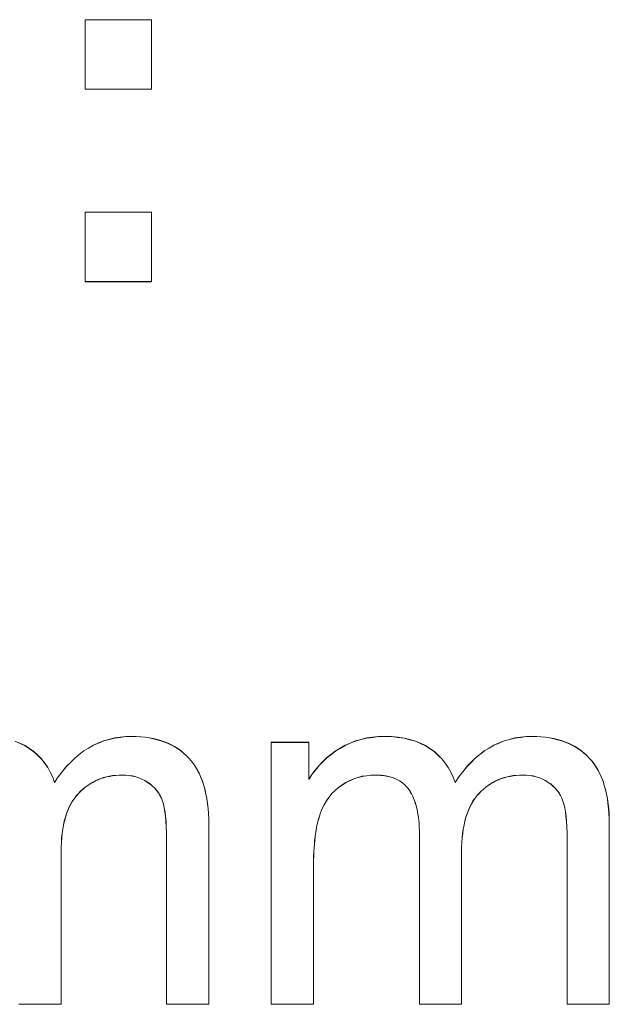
# Model space of a CAD drawing. Extents: x 229 to 926, y 37 to 878.
# Tile 71 of 163: x 337.56 to 341.64, y 809.53 to 816.34. Entities that reach past the tile are written whole.
import ezdxf
from ezdxf.lldxf.tags import DXFTag

# ---------------------------------------------------------------- set-up
doc = ezdxf.new("R2010")
doc.units = 0
doc.layers.get('0').update_dxf_attribs({"linetype": 'fein_strichliert', "lineweight": 13})
doc.layers.add('Beschriftung', color=7, linetype='Continuous', lineweight=25)
doc.layers.add('Beschriftung-A03CPAFWA9', color=7, linetype='Continuous', lineweight=25)
tags = doc.linetypes.add('fein_strichliert', pattern=[4, 1, -2, 1]).pattern_tags.tags
tags[8:9] = [DXFTag(74, 4), DXFTag(75, 0), DXFTag(340, '0'), DXFTag(46, 0.0), DXFTag(50, 0.0), DXFTag(44, 0.0), DXFTag(45, 0.0)]
tags[6:7] = [DXFTag(74, 4), DXFTag(75, 0), DXFTag(340, '0'), DXFTag(46, 0.0), DXFTag(50, 0.0), DXFTag(44, 0.0), DXFTag(45, 0.0)]
tags[4:5] = [DXFTag(74, 4), DXFTag(75, 0), DXFTag(340, '0'), DXFTag(46, 0.0), DXFTag(50, 0.0), DXFTag(44, 0.0), DXFTag(45, 0.0)]

# ---------------------------------------------------------------- blocks, each defined once
blk = doc.blocks.new('Referenz-A03CPAFUA9', base_point=(255.7277, 66.0323))
at = {"layer": 'Beschriftung', "color": 0, "lineweight": -2}
for p, q in [((338.0129, 815.8591), (338.0129, 816.3394)), ((338.0129, 816.3394), (338.4702, 816.3394)), ((338.4702, 816.3394), (338.4702, 815.8591)), ((338.4702, 815.8591), (338.0129, 815.8591)), ((338.0129, 814.5272), (338.0129, 815.0073)), ((338.0129, 815.0073), (338.4702, 815.0073)), ((338.4702, 815.0073), (338.4702, 814.5272)), ((338.4702, 814.5272), (338.0129, 814.5272)), ((338.2143, 811.3694), (338.2535, 811.3743)), ((338.2535, 811.3743), (338.2927, 811.3793)), ((338.2927, 811.3793), (338.3337, 811.3793)), ((338.3337, 811.3793), (338.3658, 811.3793)), ((338.3658, 811.3793), (338.3962, 811.377)), ((338.3962, 811.377), (338.4264, 811.3747)), ((338.4264, 811.3747), (338.4549, 811.37)), ((339.9593, 811.3692), (340.0001, 811.3742)), ((340.0001, 811.3742), (340.0407, 811.3793)), ((340.0407, 811.3793), (340.0838, 811.3793)), ((340.0838, 811.3793), (340.1318, 811.3793)), ((340.1318, 811.3793), (340.1754, 811.3741)), ((340.1754, 811.3741), (340.219, 811.3688)), ((340.9855, 811.3694), (341.0247, 811.3743)), ((341.0247, 811.3743), (341.0638, 811.3793)), ((341.0638, 811.3793), (341.1049, 811.3793)), ((341.1049, 811.3793), (341.137, 811.3793)), ((341.137, 811.3793), (341.1673, 811.377)), ((341.1673, 811.377), (341.1976, 811.3747)), ((341.1976, 811.3747), (341.226, 811.37)), ((337.5264, 811.3479), (337.5614, 811.3322)), ((337.5614, 811.3322), (337.5964, 811.3165)), ((337.5964, 811.3165), (337.6271, 811.2956)), ((338.0361, 811.2998), (338.0694, 811.3197)), ((338.0694, 811.3197), (338.1047, 811.3346)), ((338.1047, 811.3346), (338.14, 811.3495)), ((338.14, 811.3495), (338.1772, 811.3594)), ((338.1772, 811.3594), (338.2143, 811.3694)), ((338.4549, 811.37), (338.4833, 811.3653)), ((338.4833, 811.3653), (338.5098, 811.3583)), ((338.5098, 811.3583), (338.5364, 811.3513)), ((338.5364, 811.3513), (338.5611, 811.342)), ((338.5611, 811.342), (338.5858, 811.3327)), ((338.5858, 811.3327), (338.6087, 811.321)), ((338.6087, 811.321), (338.6315, 811.3094)), ((338.6315, 811.3094), (338.6525, 811.2954)), ((339.2993, 809.5272), (339.2993, 811.3393)), ((339.2993, 811.3393), (339.5605, 811.3393)), ((339.5605, 811.3393), (339.5605, 811.0835)), ((339.7767, 811.2981), (339.8104, 811.3184)), ((339.8104, 811.3184), (339.8464, 811.3337)), ((339.8464, 811.3337), (339.8825, 811.3489)), ((339.8825, 811.3489), (339.9209, 811.359)), ((339.9209, 811.359), (339.9593, 811.3692)), ((340.219, 811.3688), (340.2583, 811.3583)), ((340.2583, 811.3583), (340.2976, 811.3479)), ((340.2976, 811.3479), (340.3326, 811.3322)), ((340.3326, 811.3322), (340.3676, 811.3165)), ((340.3676, 811.3165), (340.3982, 811.2956)), ((340.8072, 811.2998), (340.8405, 811.3197)), ((340.8405, 811.3197), (340.8758, 811.3346)), ((340.8758, 811.3346), (340.9111, 811.3495)), ((340.9111, 811.3495), (340.9484, 811.3594)), ((340.9484, 811.3594), (340.9855, 811.3694)), ((341.226, 811.37), (341.2544, 811.3653)), ((341.2544, 811.3653), (341.281, 811.3583)), ((341.281, 811.3583), (341.3075, 811.3513)), ((341.3075, 811.3513), (341.3322, 811.342)), ((341.3322, 811.342), (341.3569, 811.3327)), ((341.3569, 811.3327), (341.3798, 811.321)), ((341.3798, 811.321), (341.4027, 811.3094)), ((341.4027, 811.3094), (341.4236, 811.2954)), ((337.6271, 811.2956), (337.6578, 811.2746)), ((337.6578, 811.2746), (337.6839, 811.2495)), ((337.6839, 811.2495), (337.7101, 811.2244)), ((337.9399, 811.2303), (337.9713, 811.2551)), ((337.9713, 811.2551), (338.0027, 811.28)), ((338.0027, 811.28), (338.0361, 811.2998)), ((338.6525, 811.2954), (338.6735, 811.2814)), ((338.6735, 811.2814), (338.6926, 811.265)), ((338.6926, 811.265), (338.7118, 811.2488)), ((338.7118, 811.2488), (338.7291, 811.2301)), ((339.6823, 811.2307), (339.7126, 811.2542)), ((339.7126, 811.2542), (339.743, 811.2778)), ((339.743, 811.2778), (339.7767, 811.2981)), ((340.3982, 811.2956), (340.429, 811.2746)), ((340.429, 811.2746), (340.455, 811.2495)), ((340.455, 811.2495), (340.4813, 811.2244)), ((340.711, 811.2303), (340.7424, 811.2551)), ((340.7424, 811.2551), (340.7738, 811.28)), ((340.7738, 811.28), (340.8072, 811.2998)), ((341.4236, 811.2954), (341.4447, 811.2814)), ((341.4447, 811.2814), (341.4638, 811.265)), ((341.4638, 811.265), (341.4829, 811.2488)), ((341.4829, 811.2488), (341.5002, 811.2301)), ((337.7101, 811.2244), (337.7317, 811.1952)), ((337.7317, 811.1952), (337.7533, 811.1659)), ((337.8534, 811.136), (337.8809, 811.1707)), ((337.8809, 811.1707), (337.9104, 811.2005)), ((337.9104, 811.2005), (337.9399, 811.2303)), ((338.7291, 811.2301), (338.7463, 811.2115)), ((338.7463, 811.2115), (338.7615, 811.1903)), ((338.7615, 811.1903), (338.7765, 811.169)), ((338.7765, 811.169), (338.7895, 811.1454)), ((339.6046, 811.1469), (339.6282, 811.177)), ((339.6282, 811.177), (339.6552, 811.2039)), ((339.6552, 811.2039), (339.6823, 811.2307)), ((340.4813, 811.2244), (340.5028, 811.1952)), ((340.5028, 811.1952), (340.5245, 811.1659)), ((340.6245, 811.136), (340.652, 811.1707)), ((340.652, 811.1707), (340.6815, 811.2005)), ((340.6815, 811.2005), (340.711, 811.2303)), ((341.5002, 811.2301), (341.5175, 811.2115)), ((341.5175, 811.2115), (341.5326, 811.1903)), ((341.5326, 811.1903), (341.5477, 811.169)), ((341.5477, 811.169), (341.5607, 811.1454)), ((337.7533, 811.1659), (337.7704, 811.1325)), ((337.7704, 811.1325), (337.7876, 811.099)), ((337.7876, 811.099), (337.8002, 811.0614)), ((337.8002, 811.0614), (337.8257, 811.1011)), ((337.8257, 811.1011), (337.8534, 811.136)), ((338.1601, 811.1007), (338.1402, 811.0947)), ((338.181, 811.1046), (338.1601, 811.1007)), ((338.2017, 811.1086), (338.181, 811.1046)), ((338.2236, 811.1105), (338.2017, 811.1086)), ((338.2453, 811.1126), (338.2236, 811.1105)), ((338.2681, 811.1126), (338.2453, 811.1126)), ((338.2932, 811.1126), (338.2681, 811.1126)), ((338.3168, 811.1095), (338.2932, 811.1126)), ((338.3404, 811.1064), (338.3168, 811.1095)), ((338.3623, 811.1001), (338.3404, 811.1064)), ((338.3843, 811.094), (338.3623, 811.1001)), ((338.7895, 811.1454), (338.8025, 811.1217)), ((338.8025, 811.1217), (338.8133, 811.0955)), ((339.5605, 811.0835), (339.5809, 811.1169)), ((339.5809, 811.1169), (339.6046, 811.1469)), ((339.9287, 811.104), (339.9001, 811.0955)), ((339.9584, 811.1083), (339.9287, 811.104)), ((339.988, 811.1126), (339.9584, 811.1083)), ((340.0189, 811.1126), (339.988, 811.1126)), ((340.0393, 811.1126), (340.0189, 811.1126)), ((340.0582, 811.111), (340.0393, 811.1126)), ((340.0772, 811.1094), (340.0582, 811.111)), ((340.0945, 811.1062), (340.0772, 811.1094)), ((340.1121, 811.103), (340.0945, 811.1062)), ((340.1281, 811.0982), (340.1121, 811.103)), ((340.5245, 811.1659), (340.5416, 811.1325)), ((340.5416, 811.1325), (340.5587, 811.099)), ((340.5587, 811.099), (340.5713, 811.0614)), ((340.5713, 811.0614), (340.5969, 811.1011)), ((340.5969, 811.1011), (340.6245, 811.136)), ((340.9313, 811.1007), (340.9114, 811.0947)), ((340.9521, 811.1046), (340.9313, 811.1007)), ((340.9729, 811.1086), (340.9521, 811.1046)), ((340.9947, 811.1105), (340.9729, 811.1086)), ((341.0165, 811.1126), (340.9947, 811.1105)), ((341.0392, 811.1126), (341.0165, 811.1126)), ((341.0645, 811.1126), (341.0392, 811.1126)), ((341.088, 811.1095), (341.0645, 811.1126)), ((341.1115, 811.1064), (341.088, 811.1095)), ((341.1334, 811.1001), (341.1115, 811.1064)), ((341.1554, 811.094), (341.1334, 811.1001)), ((341.5607, 811.1454), (341.5736, 811.1217)), ((341.5736, 811.1217), (341.5845, 811.0955)), ((338.0298, 811.041), (338.0129, 811.0291)), ((338.0468, 811.053), (338.0298, 811.041)), ((338.0647, 811.0629), (338.0468, 811.053)), ((338.0826, 811.0728), (338.0647, 811.0629)), ((338.1015, 811.0808), (338.0826, 811.0728)), ((338.1203, 811.0887), (338.1015, 811.0808)), ((338.1402, 811.0947), (338.1203, 811.0887)), ((338.4046, 811.0847), (338.3843, 811.094)), ((338.4249, 811.0755), (338.4046, 811.0847)), ((338.4436, 811.0631), (338.4249, 811.0755)), ((338.4622, 811.0508), (338.4436, 811.0631)), ((338.478, 811.0363), (338.4622, 811.0508)), ((338.4938, 811.0221), (338.478, 811.0363)), ((338.8133, 811.0955), (338.8241, 811.0693)), ((338.8241, 811.0693), (338.8328, 811.0406)), ((338.8328, 811.0406), (338.8414, 811.0119)), ((339.7906, 811.0443), (339.7643, 811.0273)), ((339.8168, 811.0614), (339.7906, 811.0443)), ((339.8442, 811.0742), (339.8168, 811.0614)), ((339.8715, 811.087), (339.8442, 811.0742)), ((339.9001, 811.0955), (339.8715, 811.087)), ((340.1442, 811.0934), (340.1281, 811.0982)), ((340.1588, 811.087), (340.1442, 811.0934)), ((340.1734, 811.0806), (340.1588, 811.087)), ((340.1866, 811.0726), (340.1734, 811.0806)), ((340.1998, 811.0646), (340.1866, 811.0726)), ((340.2116, 811.055), (340.1998, 811.0646)), ((340.2234, 811.0454), (340.2116, 811.055)), ((340.2337, 811.0342), (340.2234, 811.0454)), ((340.2441, 811.023), (340.2337, 811.0342)), ((340.801, 811.041), (340.7841, 811.0291)), ((340.8179, 811.053), (340.801, 811.041)), ((340.8358, 811.0629), (340.8179, 811.053)), ((340.8538, 811.0728), (340.8358, 811.0629)), ((340.8727, 811.0808), (340.8538, 811.0728)), ((340.8916, 811.0888), (340.8727, 811.0808)), ((340.9114, 811.0947), (340.8916, 811.0888)), ((341.1757, 811.0847), (341.1554, 811.094)), ((341.196, 811.0755), (341.1757, 811.0847)), ((341.2147, 811.0631), (341.196, 811.0755)), ((341.2334, 811.0508), (341.2147, 811.0631)), ((341.2492, 811.0363), (341.2334, 811.0508)), ((341.265, 811.0221), (341.2492, 811.0363)), ((341.5845, 811.0955), (341.5953, 811.0693)), ((341.5953, 811.0693), (341.6039, 811.0406)), ((341.6039, 811.0406), (341.6126, 811.0119)), ((337.9508, 810.9696), (337.9377, 810.9514)), ((337.9658, 810.9856), (337.9508, 810.9696)), ((337.9808, 811.0014), (337.9658, 810.9856)), ((337.9969, 811.0153), (337.9808, 811.0014)), ((338.0129, 811.0291), (337.9969, 811.0153)), ((338.5067, 811.0058), (338.4938, 811.0221)), ((338.5196, 810.9895), (338.5067, 811.0058)), ((338.5297, 810.9712), (338.5196, 810.9895)), ((338.5396, 810.953), (338.5297, 810.9712)), ((338.8414, 811.0119), (338.8479, 810.9806)), ((338.8479, 810.9806), (338.8544, 810.9493)), ((339.7191, 810.9853), (339.7001, 810.9604)), ((339.7418, 811.0063), (339.7191, 810.9853)), ((339.7643, 811.0273), (339.7418, 811.0063)), ((340.2531, 811.0103), (340.2441, 811.023)), ((340.262, 810.9975), (340.2531, 811.0103)), ((340.2698, 810.9831), (340.262, 810.9975)), ((340.2777, 810.9687), (340.2698, 810.9831)), ((340.2844, 810.9527), (340.2777, 810.9687)), ((340.7219, 810.9696), (340.7088, 810.9514)), ((340.7369, 810.9856), (340.7219, 810.9696)), ((340.7521, 811.0014), (340.7369, 810.9856)), ((340.7681, 811.0153), (340.7521, 811.0014)), ((340.7841, 811.0291), (340.7681, 811.0153)), ((341.2778, 811.0058), (341.265, 811.0221)), ((341.2907, 810.9895), (341.2778, 811.0058)), ((341.3008, 810.9712), (341.2907, 810.9895)), ((341.3107, 810.953), (341.3008, 810.9712)), ((341.6126, 811.0119), (341.619, 810.9806)), ((341.619, 810.9806), (341.6255, 810.9493)), ((337.9133, 810.9124), (337.902, 810.8919)), ((337.9245, 810.9331), (337.9133, 810.9124)), ((337.9377, 810.9514), (337.9245, 810.9331)), ((338.5467, 810.9327), (338.5396, 810.953)), ((338.5538, 810.9124), (338.5467, 810.9327)), ((338.5591, 810.8857), (338.5538, 810.9124)), ((338.8544, 810.9493), (338.8587, 810.9156)), ((338.8587, 810.9156), (338.863, 810.8818)), ((339.6657, 810.9066), (339.6503, 810.8777)), ((339.6812, 810.9355), (339.6657, 810.9066)), ((339.7001, 810.9604), (339.6812, 810.9355)), ((340.2911, 810.9367), (340.2844, 810.9527)), ((340.2967, 810.9191), (340.2911, 810.9367)), ((340.3022, 810.9015), (340.2967, 810.9191)), ((340.3067, 810.8824), (340.3022, 810.9015)), ((340.6844, 810.9124), (340.6731, 810.8919)), ((340.6957, 810.9331), (340.6844, 810.9124)), ((340.7088, 810.9514), (340.6957, 810.9331)), ((341.3178, 810.9327), (341.3107, 810.953)), ((341.325, 810.9124), (341.3178, 810.9327)), ((341.3303, 810.8857), (341.325, 810.9124)), ((341.6255, 810.9493), (341.6298, 810.9156)), ((341.6298, 810.9156), (341.6341, 810.8818)), ((337.8832, 810.8459), (337.8757, 810.8203)), ((337.8926, 810.8689), (337.8832, 810.8459)), ((337.902, 810.8919), (337.8926, 810.8689)), ((338.5644, 810.8591), (338.5591, 810.8857)), ((338.568, 810.826), (338.5644, 810.8591)), ((338.863, 810.8818), (338.8652, 810.8455)), ((338.8652, 810.8455), (338.8673, 810.8092)), ((339.6327, 810.8285), (339.6275, 810.8103)), ((339.6385, 810.8449), (339.6327, 810.8285)), ((339.6503, 810.8777), (339.6385, 810.8449)), ((340.3112, 810.8633), (340.3067, 810.8824)), ((340.3145, 810.8425), (340.3112, 810.8633)), ((340.3179, 810.8217), (340.3145, 810.8425)), ((340.6544, 810.8459), (340.6468, 810.8203)), ((340.6637, 810.8689), (340.6544, 810.8459)), ((340.6731, 810.8919), (340.6637, 810.8689)), ((341.3356, 810.8591), (341.3303, 810.8857)), ((341.3391, 810.826), (341.3356, 810.8591)), ((341.6341, 810.8818), (341.6364, 810.8455)), ((341.6364, 810.8455), (341.6384, 810.8092)), ((337.8625, 810.7672), (337.8569, 810.7393)), ((337.8681, 810.795), (337.8625, 810.7672)), ((337.8757, 810.8203), (337.8681, 810.795)), ((338.5716, 810.7928), (338.568, 810.826)), ((338.5734, 810.7532), (338.5716, 810.7928)), ((338.8673, 810.8092), (338.8673, 810.7704)), ((338.8673, 810.7704), (338.8673, 809.5272)), ((339.6179, 810.7721), (339.6135, 810.752)), ((339.6224, 810.7921), (339.6179, 810.7721)), ((339.6275, 810.8103), (339.6224, 810.7921)), ((340.3201, 810.7993), (340.3179, 810.8217)), ((340.3223, 810.7769), (340.3201, 810.7993)), ((340.3235, 810.753), (340.3223, 810.7769)), ((340.6337, 810.7672), (340.6281, 810.7393)), ((340.6394, 810.795), (340.6337, 810.7672)), ((340.6468, 810.8203), (340.6394, 810.795)), ((341.3427, 810.7928), (341.3391, 810.826)), ((341.3445, 810.7532), (341.3427, 810.7928)), ((341.6384, 810.8092), (341.6384, 810.7704)), ((341.6384, 810.7704), (341.6384, 809.5272)), ((337.8531, 810.7093), (337.8494, 810.679)), ((337.8569, 810.7393), (337.8531, 810.7093)), ((338.5751, 810.7136), (338.5734, 810.7532)), ((338.5751, 810.6676), (338.5751, 810.7136)), ((339.6061, 810.7083), (339.6032, 810.6847)), ((339.6099, 810.7302), (339.6061, 810.7083)), ((339.6135, 810.752), (339.6099, 810.7302)), ((340.3246, 810.729), (340.3235, 810.753)), ((340.3246, 810.7034), (340.3246, 810.729)), ((340.3246, 809.5272), (340.3246, 810.7034)), ((340.6243, 810.7093), (340.6205, 810.679)), ((340.6281, 810.7393), (340.6243, 810.7093)), ((341.3463, 810.7136), (341.3445, 810.7532)), ((341.3463, 810.6676), (341.3463, 810.7136)), ((337.8475, 810.6465), (337.8456, 810.6139)), ((337.8494, 810.679), (337.8475, 810.6465)), ((338.5751, 809.5272), (338.5751, 810.6676)), ((339.598, 810.6355), (339.5958, 810.6101)), ((339.6003, 810.661), (339.598, 810.6355)), ((339.6032, 810.6847), (339.6003, 810.661)), ((340.6187, 810.6465), (340.6168, 810.6139)), ((340.6205, 810.679), (340.6187, 810.6465)), ((341.3463, 809.5272), (341.3463, 810.6676)), ((337.8456, 810.6139), (337.8456, 810.5789)), ((337.8456, 810.5789), (337.8456, 809.5272)), ((339.5929, 810.5555), (339.5922, 810.5265)), ((339.5944, 810.5828), (339.5929, 810.5555)), ((339.5958, 810.6101), (339.5944, 810.5828)), ((340.6168, 810.6139), (340.6168, 810.5789)), ((340.6168, 810.5789), (340.6168, 809.5272)), ((339.5922, 810.5265), (339.5914, 810.4973)), ((339.5914, 810.4973), (339.5914, 810.4664)), ((339.5914, 810.4664), (339.5915, 809.5272)), ((337.8456, 809.5272), (337.5534, 809.5272)), ((338.8673, 809.5272), (338.5751, 809.5272)), ((339.5915, 809.5272), (339.2993, 809.5272)), ((340.6168, 809.5272), (340.3246, 809.5272)), ((341.6384, 809.5272), (341.3463, 809.5272))]:
    blk.add_line(p, q, dxfattribs=at)
blk = doc.blocks.new('Referenz-A03CPAG8A9', base_point=(281.5986, 66.0323))
at = {"layer": 'Beschriftung-A03CPAFWA9', "color": 0, "lineweight": -2}
for p, q in [((338.0134, 815.8582), (338.0134, 816.3384)), ((338.0134, 816.3384), (338.4707, 816.3384)), ((338.4707, 816.3384), (338.4707, 815.8582)), ((338.4707, 815.8582), (338.0134, 815.8582)), ((338.0134, 814.5263), (338.0134, 815.0064)), ((338.0134, 815.0064), (338.4707, 815.0064)), ((338.4707, 815.0064), (338.4707, 814.5263)), ((338.4707, 814.5263), (338.0134, 814.5263)), ((338.2149, 811.3684), (338.254, 811.3734)), ((338.254, 811.3734), (338.2932, 811.3784)), ((338.2932, 811.3784), (338.3342, 811.3784)), ((338.3342, 811.3784), (338.3663, 811.3784)), ((338.3663, 811.3784), (338.3967, 811.3761)), ((338.3967, 811.3761), (338.4269, 811.3738)), ((338.4269, 811.3738), (338.4554, 811.3691)), ((339.9598, 811.3683), (340.0006, 811.3733)), ((340.0006, 811.3733), (340.0412, 811.3784)), ((340.0412, 811.3784), (340.0843, 811.3784)), ((340.0843, 811.3784), (340.1323, 811.3784)), ((340.1323, 811.3784), (340.1758, 811.3731)), ((340.1758, 811.3731), (340.2195, 811.3679)), ((340.986, 811.3684), (341.0251, 811.3734)), ((341.0251, 811.3734), (341.0643, 811.3784)), ((341.0643, 811.3784), (341.1053, 811.3784)), ((341.1053, 811.3784), (341.1375, 811.3784)), ((341.1375, 811.3784), (341.1678, 811.3761)), ((341.1678, 811.3761), (341.1981, 811.3738)), ((341.1981, 811.3738), (341.2265, 811.3691)), ((337.5269, 811.347), (337.562, 811.3313)), ((337.562, 811.3313), (337.5969, 811.3156)), ((337.5969, 811.3156), (337.6276, 811.2947)), ((338.0366, 811.2989), (338.0699, 811.3188)), ((338.0699, 811.3188), (338.1052, 811.3337)), ((338.1052, 811.3337), (338.1405, 811.3486)), ((338.1405, 811.3486), (338.1777, 811.3585)), ((338.1777, 811.3585), (338.2149, 811.3684)), ((338.4554, 811.3691), (338.4838, 811.3644)), ((338.4838, 811.3644), (338.5103, 811.3574)), ((338.5103, 811.3574), (338.5369, 811.3504)), ((338.5369, 811.3504), (338.5616, 811.3411)), ((338.5616, 811.3411), (338.5863, 811.3318)), ((338.5863, 811.3318), (338.6092, 811.3201)), ((338.6092, 811.3201), (338.632, 811.3085)), ((338.632, 811.3085), (338.653, 811.2945)), ((339.2997, 809.5263), (339.2997, 811.3384)), ((339.2997, 811.3384), (339.561, 811.3384)), ((339.561, 811.3384), (339.561, 811.0826)), ((339.7772, 811.2972), (339.8109, 811.3175)), ((339.8109, 811.3175), (339.8469, 811.3327)), ((339.8469, 811.3327), (339.883, 811.3479)), ((339.883, 811.3479), (339.9214, 811.3581)), ((339.9214, 811.3581), (339.9598, 811.3683)), ((340.2195, 811.3679), (340.2588, 811.3574)), ((340.2588, 811.3574), (340.298, 811.347)), ((340.298, 811.347), (340.3331, 811.3313)), ((340.3331, 811.3313), (340.368, 811.3156)), ((340.368, 811.3156), (340.3987, 811.2947)), ((340.8077, 811.2989), (340.841, 811.3188)), ((340.841, 811.3188), (340.8763, 811.3337)), ((340.8763, 811.3337), (340.9116, 811.3486)), ((340.9116, 811.3486), (340.9489, 811.3585)), ((340.9489, 811.3585), (340.986, 811.3684)), ((341.2265, 811.3691), (341.2549, 811.3644)), ((341.2549, 811.3644), (341.2814, 811.3574)), ((341.2814, 811.3574), (341.308, 811.3504)), ((341.308, 811.3504), (341.3327, 811.3411)), ((341.3327, 811.3411), (341.3574, 811.3318)), ((341.3574, 811.3318), (341.3803, 811.3201)), ((341.3803, 811.3201), (341.4031, 811.3085)), ((341.4031, 811.3085), (341.4241, 811.2945)), ((337.6276, 811.2947), (337.6583, 811.2737)), ((337.6583, 811.2737), (337.6844, 811.2486)), ((337.6844, 811.2486), (337.7106, 811.2235)), ((337.9404, 811.2293), (337.9718, 811.2542)), ((337.9718, 811.2542), (338.0032, 811.2791)), ((338.0032, 811.2791), (338.0366, 811.2989)), ((338.653, 811.2945), (338.674, 811.2805)), ((338.674, 811.2805), (338.6931, 811.2641)), ((338.6931, 811.2641), (338.7123, 811.2478)), ((338.7123, 811.2478), (338.7296, 811.2292)), ((339.6827, 811.2298), (339.7131, 811.2533)), ((339.7131, 811.2533), (339.7435, 811.2769)), ((339.7435, 811.2769), (339.7772, 811.2972)), ((340.3987, 811.2947), (340.4294, 811.2737)), ((340.4294, 811.2737), (340.4555, 811.2486)), ((340.4555, 811.2486), (340.4818, 811.2235)), ((340.7115, 811.2293), (340.7429, 811.2542)), ((340.7429, 811.2542), (340.7743, 811.2791)), ((340.7743, 811.2791), (340.8077, 811.2989)), ((341.4241, 811.2945), (341.4451, 811.2805)), ((341.4451, 811.2805), (341.4642, 811.2641)), ((341.4642, 811.2641), (341.4834, 811.2478)), ((341.4834, 811.2478), (341.5007, 811.2292)), ((337.7106, 811.2235), (337.7322, 811.1942)), ((337.7322, 811.1942), (337.7539, 811.165)), ((337.8539, 811.135), (337.8814, 811.1698)), ((337.8814, 811.1698), (337.9109, 811.1996)), ((337.9109, 811.1996), (337.9404, 811.2293)), ((338.7296, 811.2292), (338.7468, 811.2105)), ((338.7468, 811.2105), (338.762, 811.1894)), ((338.762, 811.1894), (338.777, 811.1681)), ((338.777, 811.1681), (338.79, 811.1445)), ((339.605, 811.146), (339.6287, 811.1761)), ((339.6287, 811.1761), (339.6557, 811.203)), ((339.6557, 811.203), (339.6827, 811.2298)), ((340.4818, 811.2235), (340.5033, 811.1942)), ((340.5033, 811.1942), (340.525, 811.165)), ((340.625, 811.135), (340.6525, 811.1698)), ((340.6525, 811.1698), (340.682, 811.1996)), ((340.682, 811.1996), (340.7115, 811.2293)), ((341.5007, 811.2292), (341.5179, 811.2105)), ((341.5179, 811.2105), (341.5331, 811.1894)), ((341.5331, 811.1894), (341.5482, 811.1681)), ((341.5482, 811.1681), (341.5612, 811.1445)), ((337.7539, 811.165), (337.7709, 811.1316)), ((337.7709, 811.1316), (337.7881, 811.0981)), ((337.8007, 811.0605), (337.8262, 811.1002)), ((337.8262, 811.1002), (337.8539, 811.135)), ((338.1606, 811.0998), (338.1408, 811.0938)), ((338.1815, 811.1037), (338.1606, 811.0998)), ((338.2022, 811.1076), (338.1815, 811.1037)), ((338.2241, 811.1096), (338.2022, 811.1076)), ((338.2459, 811.1117), (338.2241, 811.1096)), ((338.2686, 811.1117), (338.2459, 811.1117)), ((338.2937, 811.1117), (338.2686, 811.1117)), ((338.3173, 811.1086), (338.2937, 811.1117)), ((338.3409, 811.1054), (338.3173, 811.1086)), ((338.3628, 811.0992), (338.3409, 811.1054)), ((338.3848, 811.0931), (338.3628, 811.0992)), ((338.79, 811.1445), (338.803, 811.1208)), ((338.803, 811.1208), (338.8138, 811.0946)), ((339.561, 811.0826), (339.5814, 811.116)), ((339.5814, 811.116), (339.605, 811.146)), ((339.9291, 811.1031), (339.9006, 811.0946)), ((339.9589, 811.1074), (339.9291, 811.1031)), ((339.9885, 811.1117), (339.9589, 811.1074)), ((340.0194, 811.1117), (339.9885, 811.1117)), ((340.0398, 811.1117), (340.0194, 811.1117)), ((340.0587, 811.1101), (340.0398, 811.1117)), ((340.0776, 811.1085), (340.0587, 811.1101)), ((340.095, 811.1053), (340.0776, 811.1085)), ((340.1126, 811.1021), (340.095, 811.1053)), ((340.1286, 811.0973), (340.1126, 811.1021)), ((340.525, 811.165), (340.5421, 811.1316)), ((340.5421, 811.1316), (340.5592, 811.0981)), ((340.5718, 811.0605), (340.5974, 811.1002)), ((340.5974, 811.1002), (340.625, 811.135)), ((340.9318, 811.0998), (340.9119, 811.0938)), ((340.9526, 811.1037), (340.9318, 811.0998)), ((340.9733, 811.1076), (340.9526, 811.1037)), ((340.9952, 811.1096), (340.9733, 811.1076)), ((341.017, 811.1117), (340.9952, 811.1096)), ((341.0397, 811.1117), (341.017, 811.1117)), ((341.0649, 811.1117), (341.0397, 811.1117)), ((341.0884, 811.1086), (341.0649, 811.1117)), ((341.112, 811.1054), (341.0884, 811.1086)), ((341.1339, 811.0992), (341.112, 811.1054)), ((341.1559, 811.0931), (341.1339, 811.0992)), ((341.5612, 811.1445), (341.5741, 811.1208)), ((341.5741, 811.1208), (341.585, 811.0946)), ((337.7881, 811.0981), (337.8007, 811.0605)), ((338.0303, 811.0401), (338.0134, 811.0282)), ((338.0473, 811.052), (338.0303, 811.0401)), ((338.0652, 811.062), (338.0473, 811.052)), ((338.0831, 811.0719), (338.0652, 811.062)), ((338.1021, 811.0799), (338.0831, 811.0719)), ((338.1209, 811.0877), (338.1021, 811.0799)), ((338.1408, 811.0938), (338.1209, 811.0877)), ((338.4051, 811.0838), (338.3848, 811.0931)), ((338.4254, 811.0746), (338.4051, 811.0838)), ((338.4441, 811.0622), (338.4254, 811.0746)), ((338.4627, 811.0498), (338.4441, 811.0622)), ((338.4785, 811.0354), (338.4627, 811.0498)), ((338.4943, 811.0212), (338.4785, 811.0354)), ((338.8138, 811.0946), (338.8247, 811.0684)), ((338.8247, 811.0684), (338.8333, 811.0396)), ((338.8333, 811.0396), (338.8419, 811.011)), ((339.7911, 811.0434), (339.7648, 811.0264)), ((339.8173, 811.0605), (339.7911, 811.0434)), ((339.8447, 811.0733), (339.8173, 811.0605)), ((339.872, 811.0861), (339.8447, 811.0733)), ((339.9006, 811.0946), (339.872, 811.0861)), ((340.1447, 811.0925), (340.1286, 811.0973)), ((340.1592, 811.0861), (340.1447, 811.0925)), ((340.1739, 811.0797), (340.1592, 811.0861)), ((340.1871, 811.0717), (340.1739, 811.0797)), ((340.2003, 811.0637), (340.1871, 811.0717)), ((340.2121, 811.0541), (340.2003, 811.0637)), ((340.2239, 811.0445), (340.2121, 811.0541)), ((340.2342, 811.0333), (340.2239, 811.0445)), ((340.2446, 811.0221), (340.2342, 811.0333)), ((340.5592, 811.0981), (340.5718, 811.0605)), ((340.8015, 811.0401), (340.7845, 811.0282)), ((340.8184, 811.052), (340.8015, 811.0401)), ((340.8363, 811.062), (340.8184, 811.052)), ((340.8542, 811.0719), (340.8363, 811.062)), ((340.8732, 811.0799), (340.8542, 811.0719)), ((340.8921, 811.0879), (340.8732, 811.0799)), ((340.9119, 811.0938), (340.8921, 811.0879)), ((341.1762, 811.0838), (341.1559, 811.0931)), ((341.1965, 811.0746), (341.1762, 811.0838)), ((341.2152, 811.0622), (341.1965, 811.0746)), ((341.2338, 811.0498), (341.2152, 811.0622)), ((341.2496, 811.0354), (341.2338, 811.0498)), ((341.2654, 811.0212), (341.2496, 811.0354)), ((341.585, 811.0946), (341.5958, 811.0684)), ((341.5958, 811.0684), (341.6044, 811.0396)), ((341.6044, 811.0396), (341.613, 811.011)), ((337.9513, 810.9687), (337.9382, 810.9505)), ((337.9663, 810.9847), (337.9513, 810.9687)), ((337.9813, 811.0005), (337.9663, 810.9847)), ((337.9974, 811.0144), (337.9813, 811.0005)), ((338.0134, 811.0282), (337.9974, 811.0144)), ((338.5072, 811.0049), (338.4943, 811.0212)), ((338.5201, 810.9886), (338.5072, 811.0049)), ((338.5302, 810.9703), (338.5201, 810.9886)), ((338.5401, 810.9521), (338.5302, 810.9703)), ((338.8419, 811.011), (338.8484, 810.9797)), ((338.8484, 810.9797), (338.8549, 810.9484)), ((339.7196, 810.9844), (339.7006, 810.9595)), ((339.7423, 811.0054), (339.7196, 810.9844)), ((339.7648, 811.0264), (339.7423, 811.0054)), ((340.2535, 811.0094), (340.2446, 811.0221)), ((340.2625, 810.9966), (340.2535, 811.0094)), ((340.2703, 810.9822), (340.2625, 810.9966)), ((340.2781, 810.9677), (340.2703, 810.9822)), ((340.2849, 810.9518), (340.2781, 810.9677)), ((340.7224, 810.9687), (340.7093, 810.9505)), ((340.7374, 810.9847), (340.7224, 810.9687)), ((340.7526, 811.0005), (340.7374, 810.9847)), ((340.7686, 811.0144), (340.7526, 811.0005)), ((340.7845, 811.0282), (340.7686, 811.0144)), ((341.2783, 811.0049), (341.2654, 811.0212)), ((341.2912, 810.9886), (341.2783, 811.0049)), ((341.3013, 810.9703), (341.2912, 810.9886)), ((341.3112, 810.9521), (341.3013, 810.9703)), ((341.613, 811.011), (341.6195, 810.9797)), ((341.6195, 810.9797), (341.626, 810.9484)), ((337.9138, 810.9115), (337.9025, 810.891)), ((337.9251, 810.9322), (337.9138, 810.9115)), ((337.9382, 810.9505), (337.9251, 810.9322)), ((338.5472, 810.9318), (338.5401, 810.9521)), ((338.5543, 810.9115), (338.5472, 810.9318)), ((338.5596, 810.8848), (338.5543, 810.9115)), ((338.8549, 810.9484), (338.8592, 810.9146)), ((338.8592, 810.9146), (338.8635, 810.8809)), ((339.6662, 810.9057), (339.6508, 810.8768)), ((339.6816, 810.9345), (339.6662, 810.9057)), ((339.7006, 810.9595), (339.6816, 810.9345)), ((340.2916, 810.9358), (340.2849, 810.9518)), ((340.2972, 810.9182), (340.2916, 810.9358)), ((340.3027, 810.9006), (340.2972, 810.9182)), ((340.3072, 810.8814), (340.3027, 810.9006)), ((340.6849, 810.9115), (340.6736, 810.891)), ((340.6962, 810.9322), (340.6849, 810.9115)), ((340.7093, 810.9505), (340.6962, 810.9322)), ((341.3183, 810.9318), (341.3112, 810.9521)), ((341.3254, 810.9115), (341.3183, 810.9318)), ((341.3307, 810.8848), (341.3254, 810.9115)), ((341.626, 810.9484), (341.6303, 810.9146)), ((341.6303, 810.9146), (341.6346, 810.8809)), ((337.8837, 810.8449), (337.8762, 810.8194)), ((337.8931, 810.868), (337.8837, 810.8449)), ((337.9025, 810.891), (337.8931, 810.868)), ((338.5649, 810.8582), (338.5596, 810.8848)), ((338.5685, 810.825), (338.5649, 810.8582)), ((338.8635, 810.8809), (338.8657, 810.8446)), ((338.8657, 810.8446), (338.8678, 810.8083)), ((339.6332, 810.8276), (339.628, 810.8094)), ((339.639, 810.844), (339.6332, 810.8276)), ((339.6508, 810.8768), (339.639, 810.844)), ((340.3116, 810.8623), (340.3072, 810.8814)), ((340.315, 810.8416), (340.3116, 810.8623)), ((340.3184, 810.8208), (340.315, 810.8416)), ((340.6548, 810.8449), (340.6473, 810.8194)), ((340.6642, 810.868), (340.6548, 810.8449)), ((340.6736, 810.891), (340.6642, 810.868)), ((341.3361, 810.8582), (341.3307, 810.8848)), ((341.3396, 810.825), (341.3361, 810.8582)), ((341.6346, 810.8809), (341.6368, 810.8446)), ((341.6368, 810.8446), (341.6389, 810.8083)), ((337.863, 810.7663), (337.8574, 810.7384)), ((337.8687, 810.794), (337.863, 810.7663)), ((337.8762, 810.8194), (337.8687, 810.794)), ((338.5721, 810.7919), (338.5685, 810.825)), ((338.5739, 810.7523), (338.5721, 810.7919)), ((338.8678, 810.8083), (338.8678, 810.7695)), ((338.8678, 810.7695), (338.8678, 809.5263)), ((339.6184, 810.7712), (339.614, 810.7511)), ((339.6229, 810.7912), (339.6184, 810.7712)), ((339.628, 810.8094), (339.6229, 810.7912)), ((340.3206, 810.7984), (340.3184, 810.8208)), ((340.3228, 810.776), (340.3206, 810.7984)), ((340.324, 810.7521), (340.3228, 810.776)), ((340.6342, 810.7663), (340.6285, 810.7384)), ((340.6398, 810.794), (340.6342, 810.7663)), ((340.6473, 810.8194), (340.6398, 810.794)), ((341.3432, 810.7919), (341.3396, 810.825)), ((341.345, 810.7523), (341.3432, 810.7919)), ((341.6389, 810.8083), (341.6389, 810.7695)), ((341.6389, 810.7695), (341.6389, 809.5263)), ((337.8536, 810.7084), (337.8499, 810.6781)), ((337.8574, 810.7384), (337.8536, 810.7084)), ((338.5756, 810.7127), (338.5739, 810.7523)), ((338.5756, 810.6667), (338.5756, 810.7127)), ((339.6066, 810.7074), (339.6037, 810.6838)), ((339.6104, 810.7293), (339.6066, 810.7074)), ((339.614, 810.7511), (339.6104, 810.7293)), ((340.3251, 810.7281), (340.324, 810.7521)), ((340.3251, 810.7025), (340.3251, 810.7281)), ((340.3251, 809.5263), (340.3251, 810.7025)), ((340.6248, 810.7084), (340.621, 810.6781)), ((340.6285, 810.7384), (340.6248, 810.7084)), ((341.3468, 810.7127), (341.345, 810.7523)), ((341.3468, 810.6667), (341.3468, 810.7127)), ((337.848, 810.6455), (337.8461, 810.613)), ((337.8499, 810.6781), (337.848, 810.6455)), ((338.5756, 809.5263), (338.5756, 810.6667)), ((339.5985, 810.6346), (339.5963, 810.6092)), ((339.6008, 810.6601), (339.5985, 810.6346)), ((339.6037, 810.6838), (339.6008, 810.6601)), ((340.6191, 810.6455), (340.6173, 810.613)), ((340.621, 810.6781), (340.6191, 810.6455)), ((341.3468, 809.5263), (341.3468, 810.6667)), ((337.8461, 810.613), (337.8461, 810.578)), ((337.8461, 810.578), (337.8461, 809.5263)), ((339.5934, 810.5546), (339.5927, 810.5256)), ((339.5949, 810.5819), (339.5934, 810.5546)), ((339.5963, 810.6092), (339.5949, 810.5819)), ((340.6173, 810.613), (340.6173, 810.578)), ((340.6173, 810.578), (340.6173, 809.5263)), ((339.5927, 810.5256), (339.5919, 810.4964)), ((339.5919, 810.4964), (339.5919, 810.4655)), ((339.5919, 810.4655), (339.592, 809.5263)), ((337.8461, 809.5263), (337.554, 809.5263)), ((338.8678, 809.5263), (338.5756, 809.5263)), ((339.592, 809.5263), (339.2997, 809.5263)), ((340.6173, 809.5263), (340.3251, 809.5263)), ((341.6389, 809.5263), (341.3468, 809.5263))]:
    blk.add_line(p, q, dxfattribs=at)

msp = doc.modelspace()

# ---------------------------------------------------------------- block references
at = {"color": 251, "lineweight": 13, "ltscale": 0.13, "true_color": 0x606060}
for name, p in [('Referenz-A03CPAFUA9', (255.7277, 66.0323)), ('Referenz-A03CPAG8A9', (281.5986, 66.0323))]:
    msp.add_blockref(name, p, dxfattribs=at)

doc.saveas('drawing.dxf')
